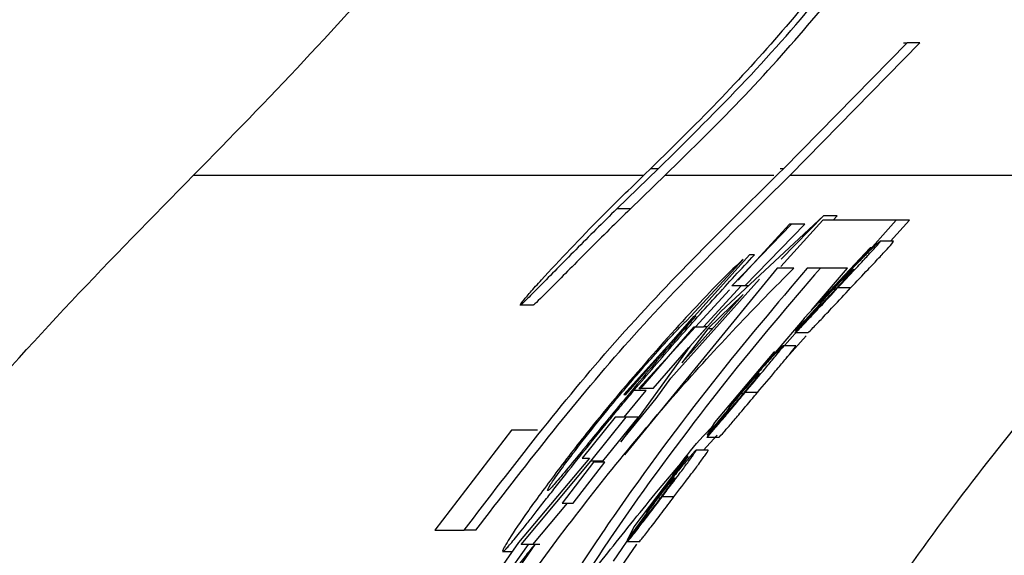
# Paper-space layout '1012-790 Hybird 2way' of a CAD drawing. Header units: millimetres. Extents: x 51 to 2966, y 67 to 3970.
# Tile 37 of 116: x 105 to 125, y 3341 to 3352. Entities that reach past the tile are written whole.
import ezdxf

# ---------------------------------------------------------------- set-up
doc = ezdxf.new("R2010")
doc.units = ezdxf.units.MM

psp = doc.layouts.new('1012-790 Hybird 2way')

# ---------------------------------------------------------------- linework, layer by layer
at = {"color": 7, "linetype": 'Continuous', "lineweight": 25}
for p, q in [((123.295, 3351.606), (120.693, 3348.956)), ((123.565, 3351.606), (120.83, 3348.81)), ((123.222, 3351.606), (123.295, 3351.606)), ((123.565, 3351.606), (123.295, 3351.606)), ((118.053, 3348.956), (117.172, 3348.103)), ((117.753, 3348.824), (117.891, 3348.956)), ((117.891, 3348.956), (118.053, 3348.956)), ((120.619, 3348.956), (120.693, 3348.956)), ((118.192, 3348.81), (117.458, 3348.103)), ((120.83, 3348.81), (130.532, 3348.81)), ((117.458, 3348.103), (117.172, 3348.103)), ((121.536, 3347.951), (119.368, 3345.932)), ((121.515, 3347.864), (120.629, 3346.885)), ((120.638, 3347.04), (121.536, 3347.951)), ((123.067, 3347.864), (121.515, 3347.864)), ((121.82, 3347.951), (121.536, 3347.951)), ((121.734, 3347.864), (121.82, 3347.951)), ((122.339, 3347.046), (123.067, 3347.864)), ((122.949, 3347.415), (123.351, 3347.864)), ((123.351, 3347.864), (123.067, 3347.864)), ((119.599, 3346.477), (120.857, 3347.777)), ((120.818, 3347.777), (119.73, 3346.591)), ((119.874, 3346.477), (121.14, 3347.777)), ((120.857, 3347.777), (120.818, 3347.777)), ((121.14, 3347.777), (120.857, 3347.777)), ((123.011, 3347.415), (122.731, 3347.415)), ((122.52, 3347.28), (121.126, 3345.794)), ((121.521, 3346.204), (122.541, 3347.28)), ((122.541, 3347.28), (122.52, 3347.28)), ((118.645, 3345.744), (119.838, 3347.034)), ((119.972, 3347.126), (118.811, 3345.836)), ((120.073, 3347.126), (119.972, 3347.126)), ((120.556, 3346.848), (117.334, 3342.907)), ((120.904, 3346.848), (120.556, 3346.848)), ((122.038, 3346.848), (121.19, 3346.848)), ((121.279, 3345.957), (122.038, 3346.848)), ((118.308, 3344.521), (120.182, 3346.615)), ((119.546, 3346.391), (117.636, 3344.308)), ((118.999, 3345.609), (119.793, 3346.477)), ((119.793, 3346.477), (119.599, 3346.477)), ((119.953, 3346.477), (119.793, 3346.477)), ((121.805, 3346.399), (121.738, 3346.399)), ((122.105, 3346.43), (121.831, 3346.43)), ((118.546, 3344.845), (119.837, 3346.288)), ((119.837, 3346.288), (119.092, 3345.566)), ((121.454, 3346.107), (121.521, 3346.204)), ((115.403, 3346.066), (115.131, 3346.066)), ((121.415, 3346.019), (120.931, 3345.478)), ((120.944, 3345.523), (121.352, 3345.972)), ((121.374, 3345.972), (121.352, 3345.972)), ((117.361, 3344.176), (118.806, 3345.836)), ((119.368, 3345.932), (118.708, 3345.195)), ((118.806, 3345.836), (118.838, 3345.836)), ((120.315, 3344.825), (121.132, 3345.784)), ((121.126, 3345.794), (120.944, 3345.523)), ((118.633, 3345.637), (117.319, 3344.176)), ((117.675, 3344.308), (118.805, 3345.609)), ((119.092, 3345.566), (118.546, 3344.845)), ((118.805, 3345.609), (118.999, 3345.609)), ((118.851, 3345.355), (119.074, 3345.609)), ((119.079, 3345.609), (118.999, 3345.609)), ((119.191, 3345.566), (119.092, 3345.566)), ((120.66, 3345.157), (120.985, 3345.523)), ((120.749, 3344.955), (121.164, 3345.419)), ((121.199, 3345.478), (120.931, 3345.478)), ((120.971, 3345.523), (120.944, 3345.523)), ((118.708, 3345.195), (117.257, 3343.181)), ((117.937, 3344.308), (118.693, 3345.173)), ((120.949, 3345.208), (120.682, 3345.208)), ((120.485, 3345.073), (119.234, 3343.587)), ((119.591, 3343.997), (120.506, 3345.073)), ((120.506, 3345.073), (120.485, 3345.073)), ((118.002, 3344.096), (118.308, 3344.521)), ((117.636, 3344.308), (117.675, 3344.308)), ((117.937, 3344.308), (117.675, 3344.308)), ((117.257, 3343.181), (118.002, 3344.096)), ((117.319, 3344.176), (117.361, 3344.176)), ((117.324, 3343.701), (117.789, 3344.26)), ((117.789, 3344.26), (117.528, 3344.26)), ((119.835, 3344.193), (119.79, 3344.193)), ((120.141, 3344.223), (119.879, 3344.223)), ((119.533, 3343.901), (119.591, 3343.997)), ((117.133, 3343.701), (116.439, 3342.834)), ((116.621, 3342.769), (117.366, 3343.701)), ((116.875, 3342.769), (117.625, 3343.701)), ((117.366, 3343.701), (117.133, 3343.701)), ((117.625, 3343.701), (117.366, 3343.701)), ((119.502, 3343.812), (119.067, 3343.272)), ((119.077, 3343.317), (119.444, 3343.766)), ((119.465, 3343.766), (119.444, 3343.766)), ((119.234, 3343.587), (119.077, 3343.317)), ((114.948, 3343.424), (113.33, 3341.315)), ((115.494, 3343.424), (114.948, 3343.424)), ((119.003, 3343.002), (119.285, 3343.317)), ((119.324, 3343.272), (119.067, 3343.272)), ((119.104, 3343.317), (119.077, 3343.317)), ((116.594, 3342.834), (115.097, 3341.05)), ((116.439, 3342.834), (116.594, 3342.834)), ((118.658, 3342.867), (117.532, 3341.381)), ((117.855, 3341.791), (118.678, 3342.867)), ((118.678, 3342.867), (118.658, 3342.867)), ((119.098, 3343.002), (118.843, 3343.002)), ((115.152, 3341.013), (116.621, 3342.769)), ((116.681, 3342.747), (116.018, 3341.88)), ((116.251, 3341.88), (116.915, 3342.747)), ((116.875, 3342.769), (116.621, 3342.769)), ((116.915, 3342.747), (116.681, 3342.747)), ((118.047, 3342.162), (118.556, 3342.76)), ((118.376, 3342.017), (118.125, 3342.017)), ((115.399, 3341.013), (116.128, 3341.88)), ((116.018, 3341.88), (116.251, 3341.88)), ((117.805, 3341.695), (117.855, 3341.791)), ((117.875, 3341.791), (117.855, 3341.791)), ((118.083, 3341.987), (118.038, 3341.987)), ((117.782, 3341.606), (117.391, 3341.066)), ((117.397, 3341.111), (117.727, 3341.559)), ((117.532, 3341.381), (117.397, 3341.111)), ((117.749, 3341.559), (117.727, 3341.559)), ((113.33, 3341.315), (113.95, 3341.315)), ((114.197, 3341.315), (113.95, 3341.315)), ((117.099, 3340.66), (117.574, 3341.345)), ((115.097, 3341.05), (114.461, 3340.146)), ((114.694, 3340.146), (115.304, 3341.013)), ((114.847, 3340.146), (115.445, 3341.013)), ((115.304, 3341.013), (115.152, 3341.013)), ((115.445, 3341.013), (115.304, 3341.013)), ((115.545, 3341.013), (115.445, 3341.013)), ((117.269, 3340.548), (117.594, 3341.017)), ((117.638, 3341.066), (117.391, 3341.066)), ((117.424, 3341.111), (117.397, 3341.111)), ((114.962, 3340.857), (114.762, 3340.857))]:
    psp.add_line(p, q, dxfattribs=at)
at = {"color": 8, "linetype": 'Continuous', "lineweight": 25}
for p, q in [((108.239, 3348.81), (117.74, 3348.81)), ((118.192, 3348.81), (120.484, 3348.81))]:
    psp.add_line(p, q, dxfattribs=at)
at = {"color": 7, "linetype": 'Continuous', "lineweight": 25}
for points, knots in [([(119.863, 3366.063), (118.821, 3363.717), (116.887, 3359.367), (112.893, 3353.579), (109.801, 3350.41), (108.239, 3348.81)], [0, 0, 0, 0, 0.366866, 0.680263, 1, 1, 1, 1]), ([(124.777, 3357.475), (124.642, 3357.27), (124.421, 3356.933), (124.105, 3356.465), (123.905, 3356.162), (123.568, 3355.652), (122.998, 3354.814), (122.061, 3353.539), (120.812, 3352.008), (119.408, 3350.448), (118.397, 3349.454), (117.891, 3348.956)], [0, 0, 0, 0, 0.055165, 0.090712, 0.126819, 0.160806, 0.296734, 0.47998, 0.663163, 0.831431, 1, 1, 1, 1]), ([(118.053, 3348.956), (118.68, 3349.576), (119.934, 3350.815), (121.572, 3352.692), (122.544, 3353.962), (123.031, 3354.599)], [0, 0, 0, 0, 0.332579, 0.664916, 1, 1, 1, 1]), ([(118.192, 3348.81), (118.763, 3349.372), (119.902, 3350.494), (121.611, 3352.415), (122.665, 3353.792), (123.283, 3354.599)], [0, 0, 0, 0, 0.293571, 0.585681, 1, 1, 1, 1]), ([(113.95, 3341.315), (114.98, 3342.661), (117.05, 3345.365), (119.475, 3347.756), (120.693, 3348.956)], [0, 0, 0, 0, 0.497837, 1, 1, 1, 1]), ([(91.039, 3309.027), (91.096, 3310.925), (91.212, 3314.742), (92.078, 3320.015), (93.303, 3324.808), (94.809, 3329.141), (96.691, 3333.373), (99.376, 3338.222), (103.067, 3343.551), (106.505, 3347.047), (108.239, 3348.81)], [0, 0, 0, 0, 0.127758, 0.256927, 0.358798, 0.460669, 0.565498, 0.670329, 0.833667, 1, 1, 1, 1]), ([(130.532, 3348.81), (129.173, 3347.533), (127.878, 3346.182), (125.441, 3343.367), (124.297, 3341.903), (122.696, 3339.619), (122.181, 3338.843), (121.19, 3337.263), (120.714, 3336.459), (119.356, 3334.027), (118.538, 3332.37), (117.077, 3328.987), (116.434, 3327.261), (115.599, 3324.621), (115.342, 3323.732), (114.872, 3321.937), (114.659, 3321.03), (114.091, 3318.288), (113.808, 3316.449), (113.429, 3312.753), (113.332, 3310.895), (113.332, 3309.027)], [0, 0, 0, 0, 0.125, 0.125, 0.25, 0.25, 0.3125, 0.3125, 0.375, 0.375, 0.5, 0.5, 0.625, 0.625, 0.6875, 0.6875, 0.75, 0.75, 0.875, 0.875, 1, 1, 1, 1]), ([(114.197, 3341.315), (115.213, 3342.634), (117.251, 3345.285), (119.634, 3347.632), (120.83, 3348.81)], [0, 0, 0, 0, 0.497902, 1, 1, 1, 1]), ([(115.131, 3346.066), (115.137, 3346.081), (115.146, 3346.105), (115.332, 3346.325), (115.853, 3346.905), (116.698, 3347.793), (117.451, 3348.529), (117.753, 3348.824)], [0, 0, 0, 0, 0.1386611, 0.2315901, 0.3243311, 0.7289323, 1, 1, 1, 1]), ([(117.172, 3348.103), (116.876, 3347.809), (116.282, 3347.219), (115.643, 3346.565), (115.27, 3346.187), (115.157, 3346.081), (115.136, 3346.068), (115.131, 3346.066)], [0, 0, 0, 0, 0.318739, 0.640388, 0.796985, 0.955077, 1, 1, 1, 1]), ([(117.458, 3348.103), (117.159, 3347.809), (116.559, 3347.217), (115.915, 3346.562), (115.54, 3346.185), (115.428, 3346.081), (115.408, 3346.068), (115.403, 3346.066)], [0, 0, 0, 0, 0.319948, 0.642852, 0.798565, 0.955785, 1, 1, 1, 1]), ([(121.831, 3346.43), (121.955, 3346.563), (122.166, 3346.788), (122.432, 3347.073), (122.607, 3347.264), (122.723, 3347.394), (122.728, 3347.409), (122.731, 3347.415)], [0, 0, 0, 0, 0.267555, 0.452818, 0.63784, 0.84452, 1, 1, 1, 1]), ([(122.105, 3346.43), (122.23, 3346.563), (122.443, 3346.788), (122.711, 3347.073), (122.888, 3347.265), (123.004, 3347.395), (123.009, 3347.409), (123.011, 3347.415)], [0, 0, 0, 0, 0.268204, 0.453911, 0.639373, 0.846415, 1, 1, 1, 1]), ([(122.731, 3347.415), (122.725, 3347.412), (122.71, 3347.404), (122.618, 3347.321), (122.49, 3347.196), (122.409, 3347.116), (122.396, 3347.103)], [0, 0, 0, 0, 0.23487, 0.578724, 0.931979, 1, 1, 1, 1]), ([(119.838, 3347.034), (119.749, 3346.953), (119.572, 3346.789), (119.069, 3346.277), (118.272, 3345.428), (117.635, 3344.684), (117.206, 3344.183)], [0, 0, 0, 0, 0.193806, 0.387952, 0.587883, 1, 1, 1, 1]), ([(117.528, 3344.26), (117.817, 3344.6), (118.391, 3345.276), (119.264, 3346.255), (119.8, 3346.833), (120.073, 3347.126)], [0, 0, 0, 0, 0.33297, 0.660618, 1, 1, 1, 1]), ([(122.396, 3347.103), (122.352, 3347.059), (122.221, 3346.928), (122.017, 3346.716), (121.865, 3346.555), (121.815, 3346.501)], [0, 0, 0, 0, 0.25249, 0.752652, 1, 1, 1, 1]), ([(110.946, 3333.02), (111.523, 3334.13), (112.701, 3336.396), (114.819, 3339.678), (117.178, 3342.812), (119.267, 3345.187), (120.501, 3346.439), (120.904, 3346.848)], [0, 0, 0, 0, 0.18844, 0.384416, 0.628197, 0.878398, 1, 1, 1, 1]), ([(121.19, 3346.848), (120.548, 3346.093), (119.311, 3344.639), (117.395, 3342.072), (116.139, 3340.168), (115.731, 3339.466), (115.525, 3339.112)], [0, 0, 0, 0, 0.350005, 0.673897, 0.835332, 1, 1, 1, 1]), ([(121.467, 3346.848), (120.818, 3346.092), (119.57, 3344.634), (117.663, 3342.092), (116.563, 3340.447), (116.27, 3339.953), (116.189, 3339.817)], [0, 0, 0, 0, 0.389835, 0.751007, 0.931025, 1, 1, 1, 1]), ([(121.738, 3346.399), (121.799, 3346.464), (121.902, 3346.574), (122.032, 3346.707), (122.119, 3346.793), (122.155, 3346.825), (122.162, 3346.828), (122.165, 3346.829)], [0, 0, 0, 0, 0.266584, 0.45545, 0.645573, 0.857511, 1, 1, 1, 1]), ([(122.165, 3346.829), (122.167, 3346.828), (122.167, 3346.825), (122.145, 3346.796), (122.124, 3346.771), (122.058, 3346.697), (122.014, 3346.648), (121.939, 3346.566), (121.912, 3346.538), (121.858, 3346.479), (121.83, 3346.449), (121.802, 3346.419)], [0, 0, 0, 0, 0.25, 0.25, 0.5, 0.5, 0.75, 0.75, 0.875, 0.875, 1, 1, 1, 1]), ([(120.931, 3345.478), (120.961, 3345.507), (121.015, 3345.557), (121.217, 3345.77), (121.486, 3346.059), (121.706, 3346.296), (121.831, 3346.43)], [0, 0, 0, 0, 0.259721, 0.453442, 0.690849, 1, 1, 1, 1]), ([(121.199, 3345.478), (121.23, 3345.507), (121.284, 3345.557), (121.487, 3345.77), (121.757, 3346.059), (121.979, 3346.296), (122.105, 3346.43)], [0, 0, 0, 0, 0.259242, 0.452785, 0.690491, 1, 1, 1, 1]), ([(121.352, 3345.972), (121.381, 3346.005), (121.458, 3346.093), (121.592, 3346.242), (121.697, 3346.355), (121.738, 3346.399)], [0, 0, 0, 0, 0.268074, 0.711802, 1, 1, 1, 1]), ([(121.802, 3346.419), (121.749, 3346.362), (121.648, 3346.255), (121.53, 3346.131), (121.447, 3346.046), (121.426, 3346.028), (121.415, 3346.019)], [0, 0, 0, 0, 0.287684, 0.541561, 0.758421, 1, 1, 1, 1]), ([(121.815, 3346.501), (121.766, 3346.45), (121.68, 3346.356), (121.558, 3346.224), (121.489, 3346.146), (121.454, 3346.107)], [0, 0, 0, 0, 0.38243, 0.688222, 1, 1, 1, 1]), ([(117.235, 3344.168), (117.473, 3344.449), (117.852, 3344.895), (118.321, 3345.41), (118.547, 3345.648), (118.626, 3345.725), (118.645, 3345.744)], [0, 0, 0, 0, 0.423096, 0.671959, 0.922674, 1, 1, 1, 1]), ([(133.272, 3345.896), (133.094, 3345.727), (132.737, 3345.388), (132.211, 3344.87), (131.691, 3344.345), (131.179, 3343.812), (130.675, 3343.271), (130.178, 3342.722), (129.283, 3341.704), (128.031, 3340.183), (126.493, 3338.105), (125.062, 3335.95), (123.31, 3332.993), (121.407, 3329.146), (119.908, 3325.124), (118.954, 3321.821), (118.364, 3319.303), (117.904, 3316.759), (117.63, 3314.622), (117.476, 3312.903), (117.393, 3311.612), (117.342, 3310.32), (117.336, 3309.458), (117.332, 3309.027)], [0, 0, 0, 0, 0.017873, 0.035749, 0.053633, 0.071528, 0.089437, 0.107365, 0.125316, 0.18793, 0.250404, 0.312996, 0.375761, 0.500001, 0.624256, 0.687015, 0.749628, 0.812078, 0.874693, 0.906085, 0.937419, 0.968718, 1, 1, 1, 1]), ([(118.838, 3345.836), (118.683, 3345.658), (118.381, 3345.314), (117.897, 3344.749), (117.573, 3344.363), (117.409, 3344.168)], [0, 0, 0, 0, 0.345457, 0.667784, 1, 1, 1, 1]), ([(119.879, 3344.223), (120.01, 3344.379), (120.221, 3344.63), (120.478, 3344.939), (120.634, 3345.132), (120.685, 3345.204), (120.682, 3345.208), (120.682, 3345.208)], [0, 0, 0, 0, 0.304265, 0.489807, 0.727553, 0.952065, 1, 1, 1, 1]), ([(120.141, 3344.223), (120.273, 3344.38), (120.486, 3344.632), (120.744, 3344.941), (120.901, 3345.133), (120.952, 3345.204), (120.949, 3345.208), (120.949, 3345.208)], [0, 0, 0, 0, 0.30563, 0.491575, 0.729781, 0.953648, 1, 1, 1, 1]), ([(120.682, 3345.208), (120.676, 3345.205), (120.662, 3345.197), (120.574, 3345.11), (120.446, 3344.97), (120.379, 3344.897)], [0, 0, 0, 0, 0.237805, 0.598238, 1, 1, 1, 1]), ([(134.289, 3344.815), (133.059, 3343.584), (130.585, 3341.109), (126.809, 3336.151), (123.868, 3331.03), (121.75, 3325.923), (120.255, 3321.2), (119.069, 3315.558), (118.901, 3311.217), (118.817, 3309.027)], [0, 0, 0, 0, 0.130144, 0.26178, 0.46544, 0.570317, 0.675196, 0.836166, 1, 1, 1, 1]), ([(120.379, 3344.897), (120.341, 3344.854), (120.228, 3344.728), (120.044, 3344.517), (119.906, 3344.354), (119.856, 3344.295)], [0, 0, 0, 0, 0.246509, 0.7301711, 1, 1, 1, 1]), ([(119.79, 3344.193), (119.841, 3344.254), (119.932, 3344.362), (120.047, 3344.493), (120.127, 3344.581), (120.165, 3344.618), (120.172, 3344.621), (120.175, 3344.623)], [0, 0, 0, 0, 0.246489, 0.433009, 0.620419, 0.834403, 1, 1, 1, 1]), ([(120.175, 3344.623), (120.176, 3344.62), (120.176, 3344.614), (120.128, 3344.549), (120.05, 3344.452), (119.953, 3344.334), (119.883, 3344.251), (119.852, 3344.213)], [0, 0, 0, 0, 0.2872467, 0.4745615, 0.662998, 0.8463411, 1, 1, 1, 1]), ([(119.856, 3344.295), (119.812, 3344.242), (119.733, 3344.147), (119.625, 3344.015), (119.564, 3343.939), (119.533, 3343.901)], [0, 0, 0, 0, 0.3923, 0.693105, 1, 1, 1, 1]), ([(114.762, 3340.857), (114.768, 3340.859), (114.775, 3340.862), (114.8, 3340.883), (114.815, 3340.898), (114.875, 3340.962), (114.932, 3341.03), (115.073, 3341.201), (115.157, 3341.305), (115.309, 3341.498), (115.366, 3341.57), (115.484, 3341.72), (115.546, 3341.8), (115.677, 3341.968), (115.745, 3342.054), (115.888, 3342.236), (115.962, 3342.33), (116.19, 3342.619), (116.347, 3342.817), (116.672, 3343.221), (116.84, 3343.428), (117.096, 3343.74), (117.181, 3343.844), (117.354, 3344.052), (117.441, 3344.156), (117.528, 3344.26)], [0, 0, 0, 0, 0.0625, 0.0625, 0.125, 0.125, 0.25, 0.25, 0.375, 0.375, 0.4375, 0.4375, 0.5, 0.5, 0.5625, 0.5625, 0.625, 0.625, 0.75, 0.75, 0.875, 0.875, 0.9375, 0.9375, 1, 1, 1, 1]), ([(115.71, 3342.148), (115.713, 3342.168), (115.716, 3342.2), (115.941, 3342.525), (116.259, 3342.954), (116.703, 3343.524), (117.054, 3343.949), (117.235, 3344.168)], [0, 0, 0, 0, 0.27007, 0.427871, 0.585748, 0.787002, 1, 1, 1, 1]), ([(117.409, 3344.168), (117.14, 3343.843), (116.711, 3343.325), (116.21, 3342.708), (115.895, 3342.328), (115.748, 3342.167), (115.721, 3342.154), (115.71, 3342.148)], [0, 0, 0, 0, 0.3003209, 0.4786718, 0.6580489, 0.8577509, 1, 1, 1, 1]), ([(117.206, 3344.183), (117.029, 3343.97), (116.72, 3343.596), (116.289, 3343.053), (116.049, 3342.739), (115.928, 3342.58)], [0, 0, 0, 0, 0.397121, 0.695569, 1, 1, 1, 1]), ([(119.067, 3343.272), (119.095, 3343.301), (119.144, 3343.35), (119.317, 3343.552), (119.536, 3343.813), (119.734, 3344.05), (119.859, 3344.199), (119.879, 3344.223)], [0, 0, 0, 0, 0.266717, 0.463297, 0.658707, 0.944664, 1, 1, 1, 1]), ([(119.324, 3343.272), (119.352, 3343.301), (119.401, 3343.35), (119.575, 3343.552), (119.795, 3343.813), (119.994, 3344.05), (120.12, 3344.199), (120.141, 3344.223)], [0, 0, 0, 0, 0.266341, 0.462749, 0.657996, 0.944782, 1, 1, 1, 1]), ([(119.444, 3343.766), (119.469, 3343.798), (119.535, 3343.883), (119.655, 3344.031), (119.75, 3344.146), (119.79, 3344.193)], [0, 0, 0, 0, 0.264114, 0.697293, 1, 1, 1, 1]), ([(119.852, 3344.213), (119.807, 3344.159), (119.721, 3344.057), (119.612, 3343.93), (119.532, 3343.84), (119.512, 3343.822), (119.502, 3343.812)], [0, 0, 0, 0, 0.263929, 0.504345, 0.757103, 1, 1, 1, 1]), ([(118.328, 3342.432), (118.435, 3342.593), (118.692, 3342.984), (119.015, 3343.322), (119.204, 3343.521)], [0, 0, 0, 0, 0.413453, 1, 1, 1, 1]), ([(118.125, 3342.017), (118.237, 3342.165), (118.419, 3342.406), (118.644, 3342.708), (118.786, 3342.904), (118.846, 3342.994), (118.843, 3343), (118.843, 3343.002)], [0, 0, 0, 0, 0.283529, 0.462617, 0.686307, 0.921219, 1, 1, 1, 1]), ([(118.376, 3342.017), (118.489, 3342.165), (118.673, 3342.407), (118.899, 3342.709), (119.041, 3342.905), (119.101, 3342.995), (119.099, 3343), (119.098, 3343.002)], [0, 0, 0, 0, 0.284558, 0.464006, 0.68847, 0.923337, 1, 1, 1, 1]), ([(118.843, 3343.002), (118.837, 3342.999), (118.824, 3342.991), (118.742, 3342.902), (118.626, 3342.762), (118.567, 3342.69)], [0, 0, 0, 0, 0.240048, 0.615191, 1, 1, 1, 1]), ([(118.567, 3342.69), (118.508, 3342.617), (118.378, 3342.457), (118.208, 3342.236), (118.111, 3342.109), (118.096, 3342.089)], [0, 0, 0, 0, 0.416423, 0.906858, 1, 1, 1, 1]), ([(115.928, 3342.58), (115.708, 3342.283), (115.266, 3341.687), (114.884, 3341.11), (114.753, 3340.88), (114.76, 3340.863), (114.762, 3340.857)], [0, 0, 0, 0, 0.299011, 0.600939, 0.858397, 1, 1, 1, 1]), ([(118.038, 3341.987), (118.082, 3342.045), (118.168, 3342.158), (118.275, 3342.293), (118.349, 3342.382), (118.378, 3342.412), (118.385, 3342.415), (118.387, 3342.416)], [0, 0, 0, 0, 0.230067, 0.446406, 0.630165, 0.863736, 1, 1, 1, 1]), ([(118.387, 3342.416), (118.388, 3342.413), (118.389, 3342.407), (118.343, 3342.338), (118.27, 3342.237), (118.183, 3342.119), (118.123, 3342.04), (118.098, 3342.006)], [0, 0, 0, 0, 0.301513, 0.492769, 0.685204, 0.867755, 1, 1, 1, 1]), ([(115.543, 3338.974), (115.746, 3339.239), (116.173, 3339.798), (117.013, 3340.888), (117.702, 3341.737), (118.047, 3342.162)], [0, 0, 0, 0, 0.31007, 0.653934, 1, 1, 1, 1]), ([(117.391, 3341.066), (117.417, 3341.094), (117.461, 3341.143), (117.619, 3341.347), (117.804, 3341.59), (117.979, 3341.823), (118.09, 3341.971), (118.125, 3342.017)], [0, 0, 0, 0, 0.272742, 0.471505, 0.669246, 0.896618, 1, 1, 1, 1]), ([(117.638, 3341.066), (117.647, 3341.075), (117.657, 3341.086), (117.686, 3341.119), (117.703, 3341.14), (117.768, 3341.22), (117.827, 3341.295), (117.965, 3341.475), (118.043, 3341.577), (118.165, 3341.738), (118.206, 3341.793), (118.291, 3341.904), (118.333, 3341.961), (118.376, 3342.017)], [0, 0, 0, 0, 0.125, 0.125, 0.25, 0.25, 0.5, 0.5, 0.75, 0.75, 0.875, 0.875, 1, 1, 1, 1]), ([(118.098, 3342.006), (118.06, 3341.955), (117.985, 3341.857), (117.89, 3341.734), (117.819, 3341.646), (117.793, 3341.617), (117.784, 3341.608), (117.782, 3341.606)], [0, 0, 0, 0, 0.24544, 0.4747, 0.718259, 0.943369, 1, 1, 1, 1]), ([(118.096, 3342.089), (118.07, 3342.055), (118.045, 3342.021), (117.994, 3341.953), (117.969, 3341.919), (117.896, 3341.82), (117.85, 3341.756), (117.805, 3341.695)], [0, 0, 0, 0, 0.25, 0.25, 0.5, 0.5, 1, 1, 1, 1]), ([(117.727, 3341.559), (117.749, 3341.591), (117.807, 3341.673), (117.914, 3341.821), (118.001, 3341.937), (118.038, 3341.987)], [0, 0, 0, 0, 0.260925, 0.68634, 1, 1, 1, 1]), ([(115.445, 3341.013), (115.403, 3340.964), (115.317, 3340.865), (115.154, 3340.656), (115.034, 3340.496), (115.007, 3340.459)], [0, 0, 0, 0, 0.433578, 0.869819, 1, 1, 1, 1])]:
    psp.add_open_spline(points, degree=3, knots=knots, dxfattribs=at)

doc.saveas('drawing.dxf')
